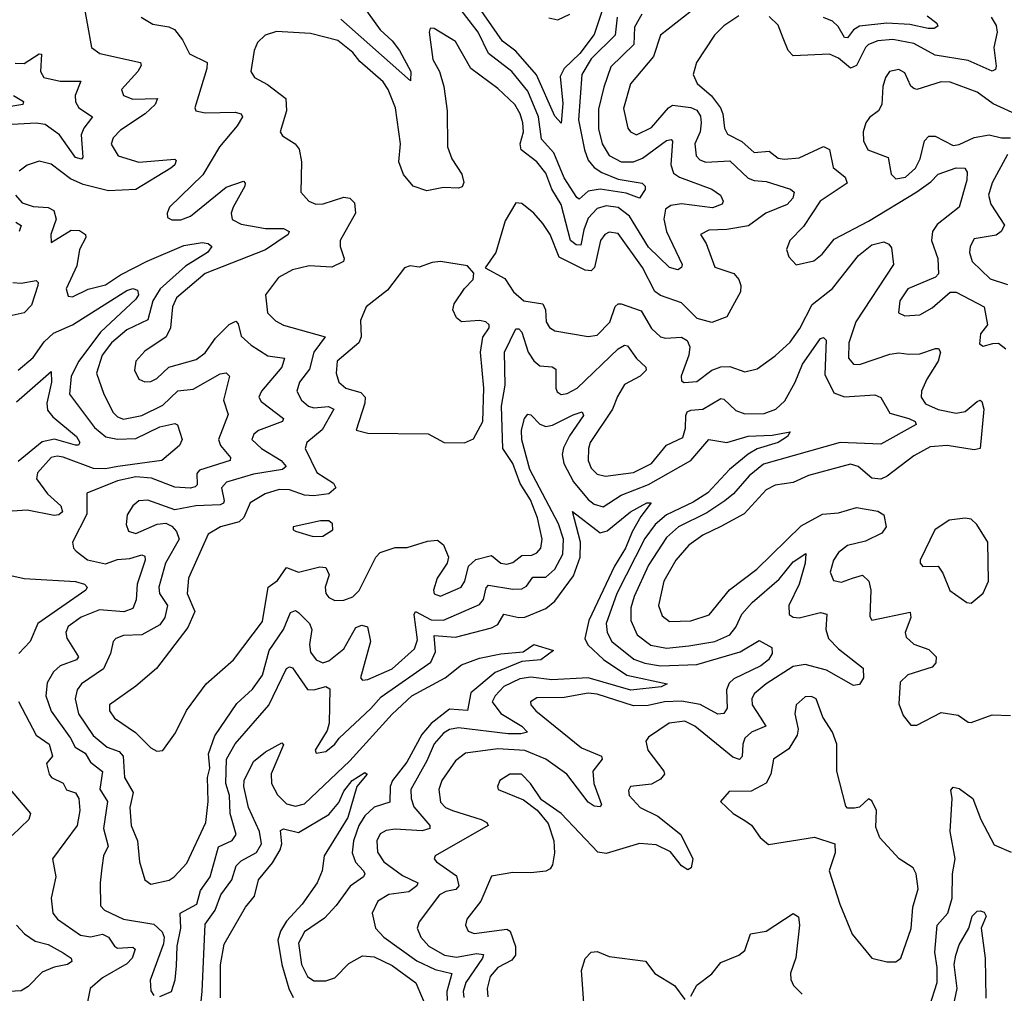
# Model space of a CAD drawing. Extents: x 1678759 to 1859541, y 384609 to 522867.
# Tile 224 of 256: x 1733790 to 1737055, y 480739 to 483967. Entities that reach past the tile are written whole.
import ezdxf

# ---------------------------------------------------------------- set-up
doc = ezdxf.new("R2010")
doc.units = 0

msp = doc.modelspace()

# ---------------------------------------------------------------- linework, layer by layer
at = {"layer": '0CON20XD'}
for points in [[(1735744, 484065), (1735695, 483917.1), (1735647.3, 483855), (1735595.9, 483805), (1735581.9, 483778.1), (1735591.3, 483688.7), (1735585, 483623.1), (1735565, 483646.7), (1735504.3, 483784.3), (1735435, 483862.7), (1735391.5, 483895), (1735294.4, 484034.4)], [(1733999.1, 484035), (1734028.9, 483875), (1734056, 483855), (1734191.1, 483825), (1734193.2, 483815), (1734182.5, 483795), (1734127.8, 483735), (1734134.2, 483715), (1734165, 483703.6), (1734247.5, 483705), (1734239.3, 483685), (1734206.5, 483655), (1734125, 483600), (1734100.4, 483575), (1734094.1, 483554.1), (1734117.3, 483515), (1734185, 483494.4), (1734304.2, 483504.2), (1734309.5, 483499.5), (1734304.4, 483485), (1734290.9, 483475), (1734175, 483403.7), (1734085, 483398.8), (1734000.7, 483420.7), (1733959.3, 483439.3), (1733895, 483488), (1733855, 483497.8), (1733815, 483484.1), (1733788.9, 483465)], [(1734905.8, 484045), (1734985, 483933.2), (1735025, 483897.1), (1735050, 483865), (1735086.6, 483795), (1735085.6, 483764.4), (1734855, 483967.9)], [(1735771.5, 483975), (1735765.1, 483914.9), (1735685, 483837.4), (1735653.7, 483785), (1735643.5, 483635), (1735662.9, 483535), (1735675, 483501.2), (1735695, 483476.6), (1735720.4, 483460.4), (1735775, 483437.8), (1735854, 483425), (1735864.4, 483415), (1735864.1, 483404.1), (1735845, 483374.5), (1735801.3, 483391.3), (1735715, 483405.4), (1735675, 483398.3), (1735645, 483371.6), (1735637.2, 483377.2), (1735595, 483442.7), (1735561.2, 483525), (1735520.4, 483570.4), (1735510.7, 483645), (1735475, 483729.3), (1735421.6, 483795), (1735344.3, 483854.3), (1735310, 483925), (1735243.1, 484013.1)], [(1735545, 483973), (1735575, 483965.9), (1735614.8, 483985.2)], [(1736016.8, 483995), (1735915, 483915.6), (1735891.2, 483845), (1735815, 483754.4), (1735792.7, 483672.7), (1735807.1, 483607.1), (1735815, 483594.4), (1735835, 483585.4), (1735885, 483609.5), (1735941.3, 483675), (1735955, 483683.4), (1736015, 483676.1), (1736035, 483667), (1736047.3, 483647.3), (1736049.8, 483625), (1736046.4, 483595), (1736028.3, 483555), (1736033.1, 483515), (1736045, 483502.1), (1736065, 483494.1), (1736145, 483498.3), (1736205, 483441.5), (1736225, 483433.2), (1736265, 483430.5), (1736346, 483405), (1736358.5, 483395), (1736354.1, 483375), (1736335, 483353.7), (1736264.3, 483325.7), (1736206.7, 483283.3), (1736135, 483271.1), (1736075, 483269.2), (1736047.5, 483255), (1736066.2, 483225), (1736095, 483146.2), (1736157.8, 483125), (1736174.6, 483105), (1736181.5, 483085), (1736180, 483065), (1736135, 482981.1), (1736085, 482962.6), (1736036, 482976), (1735985, 483027.5), (1735915, 483052.2), (1735895.9, 483065.9), (1735855.7, 483145), (1735775, 483257.5), (1735745, 483262.8), (1735730.8, 483255), (1735715.6, 483234.4)], [(1735853.2, 483985), (1735828.4, 483941.6), (1735825.9, 483884.1), (1735749.8, 483810.2), (1735726.6, 483743.4)], [(1734193.1, 483975), (1734231.7, 483951.7), (1734285, 483943.5), (1734304, 483934), (1734330.1, 483900.1), (1734353.7, 483853.7), (1734411.9, 483825), (1734411.2, 483805), (1734370.6, 483675), (1734373.8, 483665), (1734405, 483657.8), (1734505, 483660), (1734524.2, 483655), (1734529.5, 483645), (1734511.8, 483615), (1734452.9, 483545), (1734397.3, 483452.7), (1734287.1, 483345), (1734279.2, 483325), (1734280.8, 483310.8), (1734295, 483303.1), (1734325, 483302.9), (1734356.4, 483315), (1734475, 483411), (1734531.9, 483431.9), (1734538.2, 483425), (1734536.4, 483415), (1734498.4, 483345), (1734491.9, 483325), (1734494.8, 483304.8), (1734525, 483289.3), (1734605.2, 483274.8), (1734664.6, 483274.6), (1734684.2, 483265), (1734680, 483255), (1734605, 483203.2), (1734404.7, 483125), (1734310.6, 483045), (1734297.4, 483015), (1734290.3, 482945), (1734275.4, 482915), (1734205, 482867.8), (1734175.6, 482835), (1734170.5, 482805), (1734185.8, 482775), (1734205, 482765.6), (1734225, 482767.1), (1734245, 482777.3), (1734285.2, 482814.8), (1734375, 482840.3), (1734405, 482862.3), (1734439.6, 482910.4), (1734485, 482956.7), (1734507, 482967), (1734515, 482958), (1734525, 482917.3), (1734557.3, 482887.3), (1734612.5, 482852.5), (1734667.8, 482845), (1734658.9, 482815), (1734592.1, 482735), (1734583.3, 482715), (1734591.1, 482701.1), (1734664.5, 482645), (1734661.9, 482635), (1734581.8, 482605), (1734566.8, 482593.2), (1734560.4, 482575), (1734592.4, 482545), (1734657.2, 482505), (1734673.5, 482485), (1734661.2, 482475), (1734565, 482460.5), (1734476, 482434), (1734459.8, 482415), (1734468.3, 482371.7), (1734466.4, 482363.6), (1734455, 482358.8), (1734374.5, 482355.5), (1734305, 482341.8), (1734215, 482373.4), (1734185, 482371.2), (1734165.5, 482355), (1734146.7, 482325), (1734143.7, 482293.7), (1734151.6, 482271.6), (1734175, 482262.9), (1734246.2, 482293.8), (1734275, 482297.7), (1734295, 482288.2), (1734310.2, 482270.2), (1734318.7, 482245), (1734274.2, 482165), (1734251.7, 482085), (1734253.7, 482065), (1734280.2, 482025), (1734271.9, 481985), (1734255, 481961.1), (1734195, 481927.1), (1734135, 481925.2), (1734109.4, 481915), (1734100.5, 481905), (1734091.4, 481865), (1734068.4, 481815), (1733995.3, 481765), (1733980.8, 481745), (1733973.8, 481715), (1733984.8, 481665), (1734033.5, 481593.5), (1734080, 481555), (1734120.3, 481540.3), (1734133.7, 481525), (1734137.5, 481455), (1734166.5, 481405), (1734155.2, 481355), (1734160.4, 481295), (1734181.1, 481245), (1734187.9, 481175), (1734204.7, 481114.7), (1734225, 481101.1), (1734285.4, 481114.6), (1734302.9, 481125), (1734345, 481170.6), (1734407.1, 481305), (1734415.7, 481375), (1734413.5, 481455), (1734420.4, 481485), (1734416.8, 481533.2), (1734436.9, 481593.1), (1734510, 481700), (1734562.6, 481747.4), (1734595, 481793.2), (1734617.5, 481875), (1734665.2, 481945), (1734688.4, 482001.6), (1734705, 482007.7), (1734715, 482002), (1734751.6, 481965), (1734759, 481945), (1734751.5, 481895), (1734755, 481870), (1734772.7, 481845), (1734795, 481834.7), (1734815, 481840.9), (1734865, 481880.9), (1734905, 481952), (1734925, 481960), (1734943.9, 481953.9), (1734953, 481905), (1734920.5, 481785), (1734926.9, 481776.9), (1734945, 481779.1), (1735025, 481815.2), (1735098.8, 481881.2), (1735109.5, 481910.5), (1735097.7, 481995), (1735102.5, 482005), (1735155, 481977.3), (1735195, 481975.9), (1735315, 482028.4), (1735328.5, 482045), (1735336.6, 482083.4), (1735345, 482092.5), (1735425, 482078.5), (1735455, 482079.8), (1735470.8, 482089.2), (1735491.7, 482118.3), (1735535, 482118.8), (1735564.9, 482145.1), (1735590.8, 482195), (1735593.3, 482245), (1735577.1, 482295), (1735481.7, 482475), (1735455, 482574), (1735454.1, 482605.9), (1735463.8, 482645), (1735475, 482659.2), (1735485, 482657.1), (1735515, 482625.3), (1735535, 482618.4), (1735557, 482623), (1735625, 482657)], [(1736175, 483980), (1736125, 483946.7), (1736094, 483915), (1736033.8, 483825), (1736023.1, 483785), (1736036.9, 483755), (1736084.1, 483714.1), (1736113.7, 483675), (1736121.9, 483655), (1736127.5, 483607.5), (1736137.5, 483587.5), (1736185, 483562.7), (1736225, 483526), (1736275, 483530.9), (1736305, 483507.9), (1736325, 483503.8), (1736375, 483508.8), (1736455, 483546.3), (1736475, 483536.9), (1736487.1, 483477.1), (1736527.3, 483445), (1736533.2, 483425), (1736444.7, 483365), (1736389.1, 483280.9), (1736344.2, 483235), (1736332.5, 483205), (1736340.3, 483180.3), (1736365, 483154), (1736423, 483167), (1736450.7, 483189.3), (1736490.6, 483239.4), (1736605, 483299.2), (1736764.4, 483395.6), (1736811, 483429), (1736835.6, 483455), (1736895, 483475.7), (1736923.8, 483475), (1736931.2, 483461.2), (1736930, 483435), (1736905.3, 483345), (1736832, 483288), (1736816.5, 483265), (1736812.8, 483235), (1736834.7, 483175), (1736836, 483124), (1736826.7, 483113.3), (1736734.5, 483075), (1736708.5, 483035), (1736704, 482995), (1736724.5, 482984.5), (1736775, 482988.2), (1736815, 483012), (1736875, 483063.5), (1736895, 483063.4), (1736988.1, 483015), (1736998.5, 482955), (1736975.5, 482925), (1736972.4, 482892.4), (1736985, 482884.4), (1737017.1, 482892.9), (1737035, 482893.8), (1737060, 482875)], [(1737011.2, 483975), (1737027.6, 483947.6), (1737031.1, 483925), (1737019.8, 483875), (1737027.4, 483812.6), (1737025, 483802), (1737015, 483795.6), (1736935, 483831.1), (1736825, 483849.6), (1736755, 483887.9), (1736685, 483900.7), (1736635, 483896.2), (1736605, 483884.7), (1736594.3, 483875), (1736565, 483815.2), (1736545, 483806.3), (1736505, 483839.4), (1736475, 483852.7), (1736355, 483846.4), (1736337.9, 483865), (1736321.8, 483905), (1736305, 483948.9), (1736275, 483977.5)], [(1736799, 483979), (1736830.6, 483955), (1736834.2, 483945), (1736822, 483938), (1736802.1, 483937.9), (1736741.1, 483951.1), (1736665, 483955.6), (1736575, 483945.4), (1736555, 483933.3), (1736535, 483906.9), (1736525, 483907.5), (1736504.2, 483944.2), (1736485, 483962.1), (1736455, 483974.4)], [(1735726.6, 483743.4), (1735709.6, 483670.4), (1735709.6, 483605), (1735721, 483555), (1735745, 483516.4), (1735785, 483495.2), (1735825, 483495.5), (1735855, 483507.3), (1735935, 483565.7), (1735949.9, 483569.9), (1735954.5, 483564.5), (1735948.8, 483485), (1735958.2, 483458.2), (1735977.5, 483445), (1736085.6, 483405), (1736113.3, 483385), (1736122.9, 483365), (1736119.2, 483355), (1736087.3, 483342.7), (1735985, 483355.8), (1735948.8, 483351.2), (1735931.3, 483338.7), (1735925.9, 483305), (1735934.6, 483264.6), (1735986.2, 483155), (1735984.3, 483145), (1735972.8, 483137.2), (1735945, 483144.7), (1735875, 483212.8), (1735812.3, 483315), (1735775, 483343.8), (1735735, 483349.1), (1735705, 483341.3), (1735675, 483308.4), (1735660.3, 483269.7), (1735650.7, 483219.3), (1735635, 483219.8), (1735617, 483235), (1735585, 483354.5), (1735554.6, 483404.6), (1735535, 483457.5), (1735505, 483495.3), (1735452.4, 483535), (1735450, 483555), (1735460.2, 483595), (1735457.9, 483625), (1735449.6, 483655), (1735431.9, 483685), (1735375, 483738.1), (1735286.1, 483805), (1735235, 483894.5), (1735165, 483937.5), (1735151.7, 483938.3), (1735147.5, 483925), (1735160.6, 483835), (1735181.8, 483795), (1735196.8, 483745), (1735208.1, 483665), (1735209, 483545), (1735222.6, 483505), (1735256, 483455), (1735263.2, 483426.8), (1735257.2, 483412.8), (1735245, 483407.8), (1735195, 483410), (1735140.3, 483399.7), (1735095, 483414.6), (1735063, 483453), (1735047.3, 483495), (1735053.3, 483555), (1735036, 483675), (1735012.2, 483735), (1734995, 483760.3), (1734918.3, 483828.3), (1734895, 483857.7), (1734845, 483898), (1734755, 483921.1), (1734642.2, 483927.8), (1734603.8, 483915), (1734578.5, 483891.5), (1734568.1, 483865), (1734557.1, 483795), (1734569.2, 483775), (1734611.9, 483751.9), (1734672.3, 483705), (1734674.6, 483665), (1734654, 483595), (1734661.3, 483581.3), (1734703.8, 483555), (1734717, 483537), (1734724.3, 483495), (1734722.5, 483395), (1734749.2, 483365), (1734772.5, 483355), (1734796.3, 483356.3), (1734865, 483378.2), (1734885, 483374.5), (1734900.8, 483359.2), (1734903.3, 483325), (1734853.1, 483235), (1734853.1, 483215), (1734866.2, 483175), (1734863.6, 483165), (1734825, 483146.5), (1734749.6, 483150.4), (1734695, 483137.3), (1734648.3, 483111.7), (1734605.6, 483055), (1734611.5, 482995), (1734638.1, 482968.1), (1734665, 482954.1), (1734803.1, 482915), (1734765.5, 482865), (1734751.6, 482808.4), (1734718.4, 482765), (1734709.2, 482735), (1734724.1, 482705), (1734747.3, 482685), (1734765, 482680), (1734814, 482684), (1734831.3, 482675), (1734792.8, 482607.2), (1734742.7, 482565), (1734737.1, 482545), (1734775, 482465.4), (1734830.3, 482430.3), (1734838.1, 482415), (1734814.8, 482395.2), (1734765, 482387.7), (1734735, 482390.2), (1734685, 482407.6), (1734650.3, 482409.7), (1734604.4, 482395), (1734554.8, 482365.2), (1734533.8, 482316.2), (1734518.5, 482301.5), (1734455.8, 482285), (1734415, 482261.1), (1734350, 482115), (1734345.3, 482065), (1734371, 482005), (1734347.8, 481952.2), (1734243.8, 481816.2), (1734175, 481756.9), (1734088.2, 481695), (1734088.5, 481675), (1734105, 481651.2), (1734174.2, 481604.2), (1734225, 481552.5), (1734245, 481542), (1734265, 481543.8), (1734307.4, 481602.6), (1734343.7, 481676.3), (1734409.1, 481765), (1734499.5, 481845), (1734595, 481971.8), (1734614, 482086), (1734645, 482107.1), (1734675, 482150.7), (1734715, 482135.2), (1734785, 482152.7), (1734805, 482150.4), (1734816.6, 482126.6), (1734803.5, 482085), (1734805, 482064.2), (1734815, 482051.5), (1734835, 482041.5), (1734865, 482041.8), (1734895, 482053.6), (1734915.8, 482074.2), (1734971.1, 482185), (1734985, 482200), (1735035, 482216.7), (1735075, 482216.9), (1735142.2, 482237.8), (1735175, 482241.8), (1735195.9, 482225.9), (1735212.1, 482185), (1735207.9, 482165), (1735174.7, 482115), (1735161.8, 482075), (1735165, 482063.1), (1735185, 482055.4), (1735254.5, 482085), (1735266.3, 482105), (1735278.6, 482155), (1735303.1, 482176.9), (1735355, 482190.7), (1735385, 482164.7), (1735405, 482161.7), (1735425, 482166.7), (1735455, 482190.3), (1735488, 482192), (1735505, 482199.2), (1735518, 482215), (1735522.6, 482245), (1735507.2, 482315), (1735483.9, 482375), (1735449.4, 482429.4), (1735424.9, 482494.9), (1735392.3, 482545), (1735387.6, 482685), (1735399.7, 482755), (1735398, 482865), (1735435, 482941.4), (1735445, 482941.9), (1735455, 482931.1), (1735476, 482865), (1735495, 482835.3), (1735515, 482819.5), (1735555.8, 482815.8), (1735567.7, 482807.7), (1735568.2, 482745), (1735572.6, 482732.6), (1735585, 482724.7), (1735605, 482727.2), (1735638.2, 482745), (1735775, 482876), (1735795, 482887.5), (1735805, 482885.6), (1735835, 482843.8), (1735866.5, 482815), (1735867.3, 482805), (1735847.9, 482785), (1735795, 482757.3), (1735772.3, 482717.7), (1735755.2, 482675), (1735681.9, 482565), (1735676.4, 482545), (1735674.8, 482505), (1735685, 482479.5), (1735705, 482460.4), (1735732.9, 482452.9), (1735825, 482466), (1735885.1, 482494.9), (1735935, 482555.8), (1735988.4, 482581.6), (1735997.8, 482612.2), (1735998.9, 482655), (1736003.8, 482666.2), (1736015, 482672.3), (1736055.6, 482675), (1736115, 482710.9), (1736125, 482708.9), (1736165, 482670.9), (1736195, 482660.3), (1736258.5, 482661.5), (1736296.7, 482675), (1736326.7, 482703.3), (1736361.1, 482765), (1736385.2, 482825), (1736445, 482910), (1736455, 482912.7), (1736464.1, 482904.1), (1736460.2, 482790.2), (1736489.8, 482729.8), (1736525, 482715.9), (1736625, 482723.3), (1736645, 482714.2), (1736675, 482661.8), (1736738.5, 482645), (1736759.2, 482635), (1736762, 482625), (1736645, 482559.7), (1736510.8, 482565), (1736256.6, 482493.4), (1736209, 482455), (1736157.4, 482395), (1736128.6, 482371.4), (1736068.4, 482331.6), (1735974.7, 482285), (1735935, 482250.3), (1735875, 482158.4), (1735827.4, 482055), (1735817, 482017), (1735817, 481975), (1735837.8, 481927.8), (1735883.3, 481893.3), (1735935, 481883.1), (1736009.3, 481890.7), (1736095, 481905.5), (1736145, 481927.3), (1736165, 481952.5), (1736184.2, 481995.8), (1736218.7, 482035), (1736308.1, 482111.9), (1736355, 482169.5), (1736396.7, 482196.7), (1736394.7, 482164.7), (1736375.1, 482094.9), (1736340, 482025), (1736341.8, 481995), (1736355, 481986.2), (1736375, 481983.7), (1736445, 482001.1), (1736466.2, 481996.2), (1736462.9, 481945), (1736472.3, 481915), (1736505, 481880.5), (1736586.4, 481816.4), (1736588.1, 481785), (1736575, 481763.3), (1736555, 481760), (1736465, 481810.3), (1736395, 481828.6), (1736355, 481822.8), (1736264.7, 481765), (1736225, 481731.5), (1736217.2, 481715), (1736218.9, 481695), (1736244.9, 481654.9), (1736263.8, 481625), (1736216.9, 481605), (1736195, 481585.3), (1736187.8, 481565), (1736186.1, 481523.9), (1736176.4, 481513.6), (1736155, 481522.4), (1736028.8, 481625), (1735995, 481641), (1735943.3, 481635), (1735875, 481588.6), (1735865.8, 481575), (1735872.7, 481545), (1735925.6, 481475.6), (1735927.8, 481465), (1735915, 481448.5), (1735885, 481432.3), (1735815.7, 481424.3), (1735808.6, 481411.4), (1735810.9, 481395), (1735847.9, 481355), (1735906.1, 481326.1), (1735982.4, 481265), (1736022.5, 481185), (1736016, 481155), (1736005, 481148), (1735985, 481162), (1735948, 481208), (1735901, 481231), (1735845, 481235.8), (1735735, 481202.5), (1735707.1, 481207.1), (1735585.8, 481335), (1735520, 481380), (1735483.8, 481435), (1735453.8, 481465), (1735415, 481465.4), (1735382, 481445), (1735374, 481425), (1735376.7, 481415), (1735460.8, 481380.8), (1735506, 481346), (1735542.1, 481302.1), (1735561.5, 481245), (1735563.6, 481205), (1735556.9, 481165), (1735548.8, 481151.2), (1735535, 481144.5), (1735485, 481138.2), (1735425, 481140), (1735355, 481127.5), (1735319.6, 481045), (1735273.3, 480985), (1735268.1, 480965), (1735277.5, 480945), (1735296.9, 480936.9), (1735405, 480951.2), (1735415.9, 480945), (1735434.3, 480894.3), (1735434.4, 480865), (1735421.5, 480848.5), (1735376, 480825), (1735350.5, 480795), (1735340.2, 480755), (1735342.8, 480727.2)], [(1733775, 483822.9), (1733805, 483821.5), (1733855, 483853.5), (1733862.5, 483852.5), (1733859.4, 483795), (1733870, 483775), (1733925, 483762.5), (1733992.7, 483762.7), (1733974.1, 483715.9), (1733974.8, 483694.8), (1733986.1, 483675), (1734032.1, 483645), (1734002.9, 483607.1), (1733993.7, 483585), (1733999.6, 483510.4), (1733995, 483504.1), (1733975, 483509.3), (1733922.6, 483585), (1733875, 483619), (1733845, 483623.6), (1733765, 483619.7)], [(1737105, 483648.4), (1737017.6, 483687.6), (1736965, 483726.8), (1736875, 483759.2), (1736845, 483760.3), (1736765, 483735.6), (1736755, 483738.1), (1736745, 483746.2), (1736725, 483790), (1736705, 483801.5), (1736674.4, 483795), (1736660.9, 483775), (1736651.8, 483745), (1736648.9, 483685), (1736637.1, 483665), (1736607.8, 483642.2), (1736595.8, 483625), (1736586.5, 483595), (1736587.9, 483565), (1736601.9, 483535), (1736669.5, 483509.5), (1736680, 483455), (1736695, 483439.4), (1736726.9, 483445), (1736760.7, 483475), (1736776.2, 483505), (1736790, 483565), (1736805, 483580.7), (1736825, 483580.2), (1736885, 483550), (1736905, 483552.9), (1736955, 483575.7), (1737005, 483584.8), (1737045, 483574.7), (1737075.5, 483575.5)], [(1733769.4, 483715), (1733803.1, 483695), (1733800.8, 483685), (1733700.6, 483669.4)], [(1737065, 483519.5), (1737014.1, 483425.9), (1737002.3, 483385), (1737009.8, 483355), (1737055.2, 483285), (1737044.2, 483265), (1737028, 483252), (1736955, 483240), (1736941.3, 483215), (1736939.3, 483195), (1736948.5, 483165), (1737007.4, 483107.4), (1737065, 483088.7)], [(1733776.2, 483385), (1733799, 483359), (1733835, 483347.6), (1733885, 483344.3), (1733904, 483334), (1733911.2, 483305), (1733893.3, 483255), (1733895, 483227.5), (1733961.2, 483268.8), (1733988.2, 483268.2), (1734008.5, 483255), (1734009.1, 483245), (1733988.9, 483205), (1733979.4, 483150.6), (1733944.6, 483075), (1733950.6, 483050.6), (1733965, 483047.8), (1734016.8, 483073.2), (1734075, 483087.7), (1734125, 483120.6), (1734213.3, 483166.7), (1734335, 483217.9), (1734395, 483228.1), (1734415, 483224.3), (1734427.1, 483215), (1734413.3, 483195), (1734340.1, 483149.9), (1734256.5, 483075), (1734232.2, 483035), (1734215, 482971.4), (1734145, 482938.7), (1734094.4, 482895), (1734063.3, 482855), (1734044.8, 482794.8), (1734069.2, 482725), (1734099.7, 482665), (1734115, 482650), (1734135, 482642.3), (1734195, 482654.4), (1734265, 482689.3), (1734315, 482736.7), (1734365, 482742.1), (1734455, 482792.7), (1734475, 482796.4), (1734485.5, 482785), (1734466.2, 482705), (1734482, 482658)], [(1735715.6, 483234.4), (1735696.2, 483145), (1735685, 483134.4), (1735665, 483135.8), (1735579.2, 483179.2), (1735549.6, 483255), (1735525, 483291.5), (1735495, 483325.5), (1735455, 483357.1), (1735435, 483360), (1735399.6, 483300.4), (1735368.6, 483195), (1735334, 483144), (1735399.1, 483109.1), (1735427.6, 483065), (1735461.8, 483035), (1735525.2, 483025.2), (1735533.8, 483005), (1735536.1, 482965), (1735546.4, 482946.4), (1735564.7, 482934.7), (1735675, 482916.5), (1735705, 482920.8), (1735746.4, 482963.6), (1735765, 483015.4), (1735775, 483025.2), (1735785, 483025.2), (1735851, 483001), (1735885, 482943.5), (1735915, 482915.5), (1735931.1, 482911.1), (1735985, 482914.6), (1736003.1, 482903.1), (1736012.3, 482882.3), (1736008.4, 482855), (1735982.9, 482785), (1735985, 482770), (1735993.6, 482763.6), (1736035, 482767.1), (1736085, 482805.3), (1736115, 482815.9), (1736145, 482816.8), (1736195, 482799.6), (1736235, 482809.2), (1736295, 482851.8), (1736345, 482897.7), (1736376.6, 482943.4), (1736418, 483022), (1736484.9, 483075.1), (1736571.8, 483185), (1736615, 483220.8), (1736655, 483230.6), (1736672.4, 483222.4), (1736680.2, 483210.2), (1736687.5, 483155), (1736562.8, 482965), (1736538.9, 482895), (1736538.2, 482845), (1736554.4, 482825), (1736575, 482823.6), (1736675, 482857.5), (1736705, 482861.9), (1736738.3, 482858.3), (1736775, 482859.1), (1736826.4, 482876.4), (1736836.3, 482876.3), (1736843.3, 482865), (1736835, 482834.4), (1736797.5, 482775), (1736780, 482735), (1736778.8, 482715), (1736793.4, 482693.4), (1736835, 482674.8), (1736895, 482661.8), (1736925, 482667.4), (1736965, 482700.9), (1736975, 482705.6), (1736980.5, 482700.5), (1736986.4, 482675), (1736974.5, 482545.5), (1736955, 482540.8), (1736865.2, 482555.2), (1736809.2, 482550.8), (1736755, 482520.9), (1736666.6, 482453.4), (1736645, 482443.4), (1736615, 482447.3), (1736570.5, 482485), (1736545, 482492.9), (1736405, 482455.9), (1736355, 482432.5), (1736295, 482424), (1736265, 482408.5), (1736191.8, 482328.2), (1736115, 482287.1), (1736055, 482257.6), (1736008.6, 482225), (1735966.2, 482175), (1735925.8, 482105), (1735908.6, 482025), (1735920.7, 481990.7), (1735945, 481971.3), (1736015, 481974.3), (1736076.1, 481993.9), (1736143.5, 482076.5), (1736234.6, 482145), (1736380.7, 482289.3), (1736452.1, 482327.9), (1736505, 482332), (1736565, 482349.2), (1736635, 482337.9), (1736655.6, 482325), (1736663.5, 482285), (1736648.9, 482265), (1736595, 482237.7), (1736535, 482223.1), (1736505, 482200), (1736488, 482175), (1736477.1, 482135), (1736487.9, 482107.9), (1736515, 482102.1), (1736551.4, 482115), (1736585, 482125.4), (1736605.3, 482105), (1736611.7, 482075), (1736608.6, 481988.6), (1736615, 481976.2), (1736742.9, 482002.9), (1736744.6, 481985), (1736726, 481935), (1736729.5, 481919.5), (1736755, 481896.1), (1736805, 481878.5), (1736828.9, 481855), (1736828.1, 481835), (1736815, 481820), (1736734.8, 481795.2), (1736709.5, 481770.5), (1736705, 481698.8), (1736719.7, 481659.7), (1736745, 481627.5), (1736765, 481627.5), (1736845, 481669.5), (1736901.3, 481661.3), (1736935, 481637.5), (1736945, 481636.9), (1737015, 481662.6), (1737075, 481660.4)], [(1733777.8, 483295), (1733794.7, 483284.7), (1733788.1, 483265)], [(1735265, 482564.3), (1735295, 482577.5), (1735325.8, 482635), (1735329, 482745), (1735317.9, 482865), (1735325.3, 482914.7), (1735346.7, 482945), (1735346.7, 482955), (1735336, 482965), (1735315, 482969.6), (1735255.4, 482965.4), (1735238.7, 482978.7), (1735226.5, 483005), (1735230.5, 483025), (1735264.7, 483075.3), (1735294, 483105), (1735296, 483126), (1735275, 483151.2), (1735185, 483165.6), (1735157.8, 483162.2), (1735115, 483146), (1735085, 483150.8), (1735065.6, 483144.4), (1735009.8, 483070.2), (1734938.8, 483015), (1734920.3, 482969.7), (1734922, 482915), (1734914.8, 482895.2), (1734843.1, 482835), (1734839.3, 482795), (1734847.9, 482765), (1734871.9, 482745), (1734921.2, 482731.2), (1734935.2, 482715), (1734934.8, 482695), (1734906.1, 482606.1), (1734944.5, 482595.5), (1735145, 482593.3), (1735197.5, 482565), (1735265, 482564.3)], [(1733767.5, 483095), (1733795, 483093), (1733845, 483101.8), (1733851.8, 483095), (1733850.8, 483085), (1733829.4, 483020.6), (1733805.2, 482994.8), (1733735, 482978.9)], [(1733784.8, 482805.2), (1733835, 482846.8), (1733871.3, 482898.7), (1733902.3, 482927.7), (1733965, 482955.2), (1734145, 483068.8), (1734165, 483075.6), (1734180.5, 483070.5), (1734183.7, 483055), (1734175, 483040.3), (1734058.7, 482931.3), (1733986.1, 482835), (1733960.5, 482785), (1733955.3, 482725), (1734038, 482615), (1734075.8, 482584.2), (1734115, 482575.8), (1734175, 482578.1), (1734255, 482616.5), (1734305, 482628.1), (1734314, 482624), (1734328.8, 482575), (1734320, 482555), (1734261.4, 482505), (1734115.8, 482485.8), (1734075, 482477.2), (1734035, 482478.7), (1733935, 482516.8), (1733915, 482520.2), (1733895, 482515.2), (1733849.2, 482465), (1733846.1, 482445), (1733882.6, 482395), (1733926.2, 482355), (1733931.8, 482335), (1733920, 482325), (1733905, 482322.8), (1733815, 482340.7), (1733765, 482337.1)], [(1733779.9, 482700.1), (1733895, 482800), (1733895.8, 482765), (1733879.8, 482695), (1733882.7, 482672.7), (1733899.8, 482649.8), (1733979.1, 482585), (1733990, 482565), (1733985, 482555.8), (1733975, 482556.7), (1733905.9, 482575.9), (1733865, 482567.6), (1733785, 482501.7)], [(1734482, 482658), (1734449.8, 482575), (1734456.3, 482555), (1734489.2, 482515), (1734487.8, 482505), (1734386.6, 482473.4), (1734377.3, 482462.7), (1734378.4, 482425), (1734371.7, 482418.3), (1734355, 482414), (1734305, 482417.1), (1734226.8, 482446.8), (1734175, 482451), (1734115, 482437.9), (1734012.4, 482397.6), (1734013, 482327), (1733965.5, 482235), (1733968.9, 482215), (1733977.3, 482205), (1734015, 482175.7), (1734075, 482162.7), (1734115, 482176.9), (1734155, 482180), (1734195, 482192.5), (1734205, 482188.6), (1734206.1, 482175), (1734179.4, 482095), (1734176.5, 482043.5), (1734165.2, 482014.8), (1734136, 482004), (1734055, 482010), (1733993.7, 481986.3), (1733950.9, 481955), (1733943.1, 481935), (1733946.9, 481916.9), (1733985.2, 481854.8), (1733978.9, 481845), (1733924.8, 481825.2), (1733902, 481805), (1733881.3, 481768.7), (1733876.5, 481725), (1733894.3, 481674.3), (1733959.2, 481585), (1733974.3, 481555), (1734006.9, 481535), (1734025.2, 481505.2), (1734065, 481474.2), (1734055.8, 481415.8), (1734081.5, 481375), (1734067.8, 481285), (1734083.2, 481226.8), (1734068.4, 481195), (1734062.4, 481155), (1734056.6, 481105), (1734058.5, 481028.5), (1734071.4, 481015), (1734135, 480985.2), (1734235, 480967.9), (1734262.5, 480942.5), (1734268.8, 480925), (1734267.2, 480902.8), (1734222.4, 480782.4), (1734225, 480747.5), (1734235, 480732)], [(1735625, 482657), (1735655, 482666.2), (1735659.5, 482655), (1735612.8, 482587.2), (1735593, 482547), (1735588.3, 482525), (1735594.7, 482495.3), (1735626.2, 482435), (1735675, 482376.1), (1735695, 482360.2), (1735725, 482351.7), (1735785, 482390.2), (1735875, 482426.3), (1736015, 482505.2), (1736075, 482574.5), (1736135, 482564.8), (1736205, 482585.9), (1736285, 482589.6), (1736345, 482600), (1736335.6, 482585), (1736305.5, 482565), (1736235.9, 482544.1), (1736205, 482526.9), (1736144.1, 482475.9), (1736071.3, 482398.7), (1736023.1, 482366.9), (1735934.7, 482325.3), (1735897.3, 482292.7), (1735862.8, 482247.2), (1735770, 482065), (1735734.8, 481965), (1735737.6, 481935), (1735753.9, 481905), (1735826.8, 481846.8), (1735863.3, 481833.3), (1735915, 481824.9), (1736035, 481828.6), (1736178.9, 481871.1), (1736241.8, 481908.2), (1736284, 481885), (1736285.6, 481865.6), (1736272.7, 481845), (1736247.1, 481825), (1736158.4, 481781.6), (1736142.3, 481767.7), (1736133.4, 481745), (1736135.7, 481684.3), (1736125, 481666.7), (1736105, 481664.7), (1736046.3, 481696.3), (1735985, 481707.9), (1735928, 481705), (1735873.5, 481693.5), (1735825, 481691.6), (1735705, 481730.3), (1735675, 481734.2), (1735595, 481719.2), (1735505, 481718.3), (1735483.5, 481705), (1735484.5, 481695), (1735501.1, 481675), (1735653.3, 481553.3), (1735719.4, 481525), (1735721.1, 481515), (1735690, 481475), (1735694.1, 481435), (1735718.8, 481365), (1735715, 481357.5), (1735695, 481359.7), (1735675, 481372.3), (1735604.7, 481465), (1735534.7, 481515), (1735465, 481544.3), (1735375, 481550), (1735268, 481535), (1735235, 481509.5), (1735190.3, 481445), (1735179.5, 481415), (1735185, 481372.5), (1735201.8, 481355), (1735224.8, 481344.8), (1735320, 481315), (1735338.9, 481305), (1735343.1, 481295), (1735167.5, 481195), (1735164.2, 481185), (1735172.5, 481175), (1735238.4, 481128.4), (1735246.7, 481095), (1735236.3, 481083.7), (1735203, 481077), (1735182, 481065), (1735114.2, 480975.8), (1735107.9, 480955), (1735120.7, 480925), (1735146.6, 480895), (1735198.2, 480865), (1735238.8, 480858.8), (1735305, 480871.2), (1735327.9, 480867.9), (1735325.2, 480855), (1735269, 480775), (1735260.6, 480745), (1735262.8, 480725)], [(1734255, 480728), (1734293.3, 480745), (1734306, 480784), (1734310.5, 480830.5), (1734312.5, 480895), (1734324.6, 480955), (1734322, 481005), (1734377.8, 481035), (1734390.3, 481079.7), (1734422, 481125), (1734449.3, 481225), (1734494.8, 481245.2), (1734507.5, 481265), (1734488.2, 481335), (1734485.9, 481395), (1734473.8, 481435), (1734476.3, 481515), (1734505, 481565.9), (1734615.8, 481694.2), (1734675, 481815.6), (1734685, 481821.5), (1734695, 481818.2), (1734745, 481746.5), (1734765, 481745.2), (1734805, 481756.2), (1734818.2, 481748.2), (1734816.8, 481635), (1734809.4, 481610.6), (1734770, 481545), (1734773.8, 481535), (1734805, 481541.1), (1734835, 481564.5), (1734850, 481585), (1734955, 481682.7), (1734988.5, 481721.5), (1735153.2, 481836.8), (1735169.3, 481870.7), (1735164.9, 481925.1), (1735235, 481919.8), (1735355, 481950.5), (1735375, 481961.8), (1735395, 481996), (1735445, 481984.4), (1735465, 481986.5), (1735534.8, 482015.2), (1735565, 482039.5), (1735626.6, 482123.4), (1735649, 482185), (1735649.3, 482235), (1735623.3, 482336.7), (1735715, 482265.2), (1735737.7, 482272.3), (1735815, 482334.8), (1735869.2, 482365), (1735883.8, 482365), (1735850.1, 482319.9), (1735820.6, 482269.4), (1735798.5, 482215), (1735761.9, 482155), (1735677.8, 481975), (1735664.1, 481915), (1735673.9, 481893.9), (1735725.9, 481845.9), (1735803.3, 481793.3), (1735937.5, 481765), (1735917.5, 481755), (1735816.5, 481743.5), (1735674.6, 481785.4), (1735555, 481778.4), (1735485, 481787.6), (1735448.9, 481781.1), (1735395, 481755.6), (1735366.4, 481725), (1735357.1, 481705), (1735385, 481666.1), (1735454.6, 481625), (1735474.4, 481605), (1735451.3, 481598.7), (1735409.6, 481599.6), (1735245, 481619.5), (1735215, 481614), (1735195, 481601.7), (1735165, 481566.6), (1735140.7, 481509.3), (1735087.6, 481415), (1735088, 481385), (1735097, 481357), (1735150.5, 481295), (1735150, 481285), (1735125, 481277.4), (1735035, 481283), (1735005, 481279.2), (1734985, 481267.9), (1734974.8, 481245), (1734976.8, 481206.8), (1734997.7, 481175), (1735059.8, 481129.8), (1735110, 481105), (1735107.1, 481095), (1735080, 481075), (1735013.8, 481066.2), (1734977.3, 481045), (1734958.5, 481005), (1734969.6, 480955), (1734997.5, 480925), (1735106.5, 480846.5), (1735167.7, 480817.7), (1735222.5, 480805), (1735206.5, 480745), (1735208, 480715)], [(1734763.6, 482253.6), (1734795, 482254), (1734828.2, 482275), (1734827.5, 482295), (1734815, 482305.4), (1734787.5, 482305), (1734697.5, 482285), (1734697.5, 482275), (1734705, 482271.2), (1734763.6, 482253.6)], [(1736945, 482032.5), (1736985, 482065.8), (1737002.5, 482105), (1736999.6, 482235), (1736963.2, 482293.2), (1736945, 482310.6), (1736925, 482314.5), (1736872.2, 482307.8), (1736824.6, 482275), (1736775.5, 482175), (1736775.6, 482165), (1736785, 482153.6), (1736835, 482155.6), (1736851.4, 482131.4), (1736874, 482074), (1736930, 482035), (1736945, 482032.5)], [(1733730.6, 482130.6), (1733805, 482114.3), (1733975, 482104.6), (1734005.3, 482095.3), (1734014.2, 482085), (1734009.2, 482075), (1733850, 481965), (1733824.6, 481905), (1733787.3, 481865)], [(1734375, 480552.1), (1734395.2, 480745), (1734405, 480967.8), (1734438.4, 481015), (1734457.1, 481065), (1734493.7, 481115), (1734508.4, 481161.6), (1734525, 481178.4), (1734575, 481206.2), (1734592.1, 481235), (1734585.7, 481275), (1734548.9, 481355), (1734533.1, 481425), (1734534.4, 481445), (1734565, 481507.1), (1734605, 481540), (1734659.2, 481569.2), (1734665, 481563.3), (1734623.8, 481466.2), (1734625.3, 481434.7), (1734645, 481396.5), (1734675, 481367.5), (1734705, 481359), (1734735, 481366.7), (1734885, 481510), (1735025.7, 481664.3), (1735090.7, 481725), (1735201.3, 481785), (1735255, 481828), (1735315, 481849.8), (1735385, 481864.7), (1735459.1, 481870.9), (1735495, 481895.5), (1735560, 481875), (1735518, 481845), (1735455, 481838.6), (1735367.2, 481802.8), (1735286.1, 481735), (1735275, 481676.7), (1735215, 481681.1), (1735155, 481633.4), (1735123.1, 481596.9), (1735073.4, 481505), (1735025.9, 481445), (1735018.6, 481425), (1735017.7, 481372.3), (1734965, 481356.2), (1734935, 481327.8), (1734914.9, 481295), (1734896.5, 481245), (1734892.7, 481205), (1734903.9, 481173.9), (1734930.6, 481145), (1734934.6, 481135), (1734930.4, 481125), (1734885.5, 481094.5), (1734839.6, 481030.4), (1734801.3, 480988.7), (1734735, 480942.8), (1734715.2, 480905), (1734725, 480834.5), (1734744.8, 480794.8), (1734765, 480780.2), (1734805, 480780.4), (1734835, 480790.4), (1734881.8, 480838.2), (1734926.9, 480863.1), (1734965, 480860.5), (1735025, 480831.7), (1735103.5, 480773.5), (1735141.5, 480685)], [(1733786.2, 481706.2), (1733844.7, 481595), (1733887.9, 481565), (1733899.1, 481525), (1733878.8, 481501.2), (1733887.5, 481465), (1733895.6, 481455), (1733935, 481435.5), (1733945, 481413.3), (1733975, 481403.6), (1733986.5, 481385), (1733990, 481345), (1733980.6, 481295), (1733899.4, 481185), (1733909.6, 481125), (1733894.6, 481055), (1733900.4, 481005), (1733915.5, 480985), (1733991.5, 480931.5), (1734025, 480925.8), (1734065, 480934.8), (1734084.2, 480925), (1734104.2, 480895), (1734115, 480889), (1734165, 480891.8), (1734172.9, 480885), (1734162.9, 480855), (1734145, 480836.7), (1734065, 480790.6), (1734024.4, 480755), (1734014.4, 480705)], [(1736695, 480842.9), (1736712, 480855), (1736746.1, 480953.9), (1736751.9, 481025), (1736768.8, 481085), (1736762.5, 481135), (1736752.5, 481155), (1736706.2, 481185), (1736642.5, 481255), (1736629.3, 481289.3), (1736630.8, 481345), (1736615, 481376.7), (1736605, 481383.3), (1736575, 481356.2), (1736557.7, 481352.3), (1736535, 481353.3), (1736529.3, 481359.3), (1736499.1, 481475), (1736499.7, 481565), (1736484.6, 481605), (1736452.7, 481655), (1736430.8, 481715), (1736415, 481723.3), (1736395, 481722.2), (1736364.7, 481695.3), (1736360.5, 481665), (1736370.8, 481615), (1736367.7, 481595), (1736340.2, 481549.8), (1736290, 481515), (1736280.4, 481465), (1736264.8, 481435.2), (1736215, 481409.1), (1736142.4, 481407.6), (1736113.3, 481375), (1736156.2, 481335), (1736195, 481311.4), (1736216.9, 481296.9), (1736245, 481255.7), (1736272.7, 481232.7), (1736425, 481256.7), (1736492.5, 481235), (1736494.3, 481205), (1736474.5, 481145), (1736509.1, 481035), (1736550.8, 480935), (1736615, 480856), (1736665, 480842.9), (1736695, 480842.9)], [(1734455.8, 480724.2), (1734456.5, 480833.5), (1734468.1, 480901.9), (1734538.8, 481025), (1734569, 481061), (1734581.7, 481115), (1734628.7, 481171.3), (1734654, 481215), (1734659.6, 481235), (1734655, 481278.8), (1734665, 481284.5), (1734715, 481271.9), (1734815, 481331.5), (1734848.2, 481371.8), (1734865, 481409.2), (1734892.7, 481445), (1734935, 481470.6), (1734942.5, 481465), (1734908.5, 481425), (1734878, 481322), (1734799.6, 481195), (1734793.5, 481145), (1734776.8, 481105), (1734727.3, 481035), (1734675, 480978.4), (1734654.9, 480945), (1734646.4, 480915), (1734659.1, 480835), (1734682.9, 480755), (1734697, 480725)], [(1733758.8, 481415), (1733826.4, 481335), (1733820.9, 481315), (1733765, 481262.5)], [(1736806.6, 480695), (1736831.9, 480775), (1736832.2, 480825), (1736824.1, 480875), (1736832.2, 480965), (1736867.2, 481005), (1736881.7, 481055), (1736883.2, 481135), (1736892.3, 481185), (1736874.7, 481275), (1736882, 481385), (1736877, 481413), (1736885, 481422.5), (1736905, 481417.5), (1736950, 481385), (1736977.4, 481315), (1737021, 481231), (1737077.3, 481207.3)], [(1736877.7, 480655), (1736898.6, 480755), (1736888.9, 480835), (1736893.7, 480865), (1736905, 480899.5), (1736936.9, 480955), (1736948.1, 480995), (1736965, 481011.4), (1736975, 481012.9), (1736987.9, 481007.9), (1736994.2, 480995), (1736977.6, 480955), (1736991.5, 480855), (1736993.4, 480723.4)], [(1736015, 480730), (1736035, 480765.7), (1736085, 480803.8), (1736115, 480841.1), (1736175, 480865.6), (1736195, 480880.6), (1736213.3, 480936.7), (1736265, 480945.3), (1736355, 481003.5), (1736372.3, 480992.3), (1736376.1, 480965), (1736363.2, 480856.8), (1736345.8, 480805.8), (1736347.5, 480785), (1736356, 480765), (1736385, 480736)], [(1733779.7, 480965), (1733806.2, 480936.2), (1733842.1, 480912.1), (1733885, 480901.2), (1733935, 480873.1), (1733961.1, 480855), (1733963.3, 480845), (1733949.2, 480835), (1733905, 480826), (1733865, 480808.8), (1733818, 480762), (1733795, 480747.5), (1733755, 480745.6)], [(1735661.9, 480691.9), (1735653.2, 480815), (1735665.3, 480854.7), (1735684.7, 480875.3), (1735705, 480877.7), (1735745, 480861.5), (1735865, 480845.5), (1735896.4, 480805), (1735961.4, 480765), (1735995, 480718.8)]]:
    msp.add_lwpolyline(points, dxfattribs=at)

doc.saveas('drawing.dxf')
